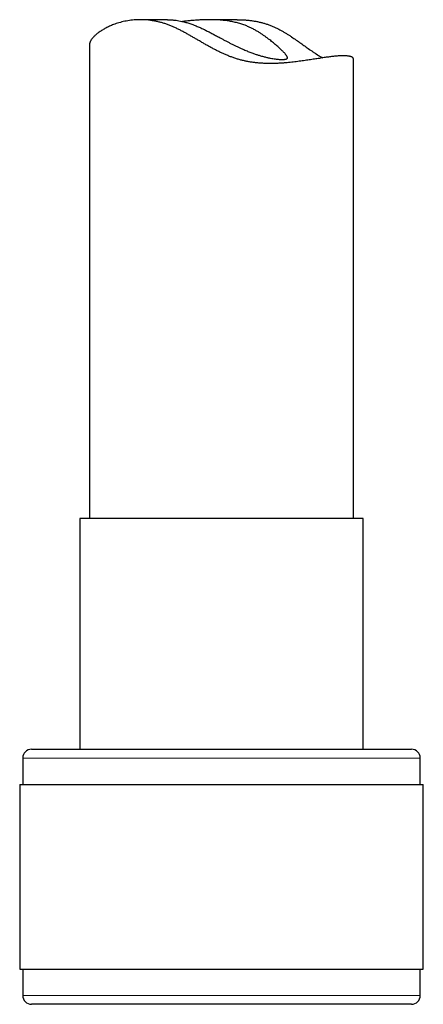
# Model space of a CAD drawing. Header units: millimetres. Extents: x 8 to 869, y 12 to 834.
# Tile 20 of 217: x 343 to 366, y 515 to 571. Entities that reach past the tile are written whole.
import ezdxf

# ---------------------------------------------------------------- set-up
doc = ezdxf.new("R2010")
doc.units = ezdxf.units.MM

msp = doc.modelspace()

# ---------------------------------------------------------------- linework, layer by layer
at = {"color": 7, "linetype": 'Continuous', "lineweight": 30}
for p, q in [((351.223, 570.802), (349.674, 570.802)), ((355.183, 570.802), (353.634, 570.802)), ((346.791, 569.399), (346.791, 542.44)), ((361.791, 542.44), (361.791, 568.566)), ((346.241, 542.44), (346.241, 529.317)), ((362.341, 542.44), (346.241, 542.44)), ((362.341, 529.317), (362.341, 542.44)), ((343.491, 529.317), (365.091, 529.317)), ((342.991, 528.817), (342.991, 527.317)), ((365.591, 527.317), (365.591, 528.817)), ((342.816, 527.317), (342.816, 516.817)), ((342.816, 527.317), (365.766, 527.317)), ((365.766, 516.817), (365.766, 527.317)), ((342.816, 516.817), (365.766, 516.817)), ((342.991, 516.817), (342.991, 515.317)), ((365.591, 515.317), (365.591, 516.817)), ((364.275, 514.817), (343.491, 514.817)), ((365.091, 514.817), (364.275, 514.817))]:
    msp.add_line(p, q, dxfattribs=at)
at = {"color": 252, "linetype": 'Continuous', "lineweight": 0}
for p, q in [((365.591, 528.817), (342.991, 528.817)), ((342.991, 515.317), (364.737, 515.317)), ((364.737, 515.317), (365.591, 515.317))]:
    msp.add_line(p, q, dxfattribs=at)
at = {"color": 7, "linetype": 'Continuous', "lineweight": 30}
for centre, start, end in [((343.491, 528.817), 90, 180), ((365.091, 528.817), 0, 90), ((343.491, 515.317), 180, 270), ((365.091, 515.317), 270, 0)]:
    msp.add_arc(centre, 0.5, start, end, dxfattribs=at)
for points, knots in [([(361.224, 568.751), (361.198, 568.751), (361.146, 568.75), (361.061, 568.747), (360.971, 568.742), (360.874, 568.735), (360.772, 568.726), (360.665, 568.715), (360.552, 568.702), (360.435, 568.687), (360.312, 568.671), (360.186, 568.653), (360.055, 568.634), (359.923, 568.615), (359.788, 568.594), (359.649, 568.572), (359.504, 568.55), (359.354, 568.527), (359.201, 568.504), (359.043, 568.48), (358.881, 568.457), (358.715, 568.435), (358.545, 568.413), (358.372, 568.392), (358.198, 568.373), (358.011, 568.355), (357.811, 568.339), (357.597, 568.325), (357.379, 568.315), (357.157, 568.31), (356.931, 568.311), (356.701, 568.318), (356.468, 568.332), (356.246, 568.352), (356.037, 568.379), (355.839, 568.41), (355.641, 568.449), (355.443, 568.495), (355.245, 568.549), (355.047, 568.611), (354.851, 568.68), (354.658, 568.755), (354.47, 568.835), (354.283, 568.92), (354.097, 569.01), (353.911, 569.105), (353.726, 569.203), (353.543, 569.304), (353.36, 569.407), (353.179, 569.512), (352.998, 569.617), (352.819, 569.721), (352.642, 569.824), (352.463, 569.926), (352.283, 570.027), (352.099, 570.127), (351.915, 570.223), (351.73, 570.314), (351.543, 570.399), (351.355, 570.477), (351.165, 570.547), (350.976, 570.608), (350.788, 570.66), (350.602, 570.704), (350.416, 570.74), (350.232, 570.767), (350.05, 570.787), (349.869, 570.799), (349.692, 570.803), (349.511, 570.8), (349.328, 570.789), (349.142, 570.77), (348.963, 570.744), (348.789, 570.711), (348.621, 570.672), (348.459, 570.628), (348.305, 570.579), (348.165, 570.529), (348.039, 570.479), (347.926, 570.429), (347.816, 570.378), (347.711, 570.324), (347.611, 570.269), (347.516, 570.213), (347.427, 570.156), (347.343, 570.098), (347.265, 570.04), (347.192, 569.982), (347.126, 569.925), (347.067, 569.87), (347.013, 569.815), (346.965, 569.761), (346.922, 569.708), (346.885, 569.655), (346.854, 569.604), (346.829, 569.555), (346.81, 569.507), (346.797, 569.461), (346.791, 569.425), (346.792, 569.405), (346.792, 569.399)], [0, 0, 0, 0, 0.009424, 0.018855, 0.028566, 0.038276, 0.04802, 0.057763, 0.067591, 0.07742, 0.087281, 0.097143, 0.106828, 0.116521, 0.125938, 0.135361, 0.145057, 0.154753, 0.164478, 0.174203, 0.184003, 0.193803, 0.203633, 0.213463, 0.223114, 0.232774, 0.244053, 0.255332, 0.266671, 0.278009, 0.289434, 0.300859, 0.312369, 0.32388, 0.33346, 0.343039, 0.352689, 0.362339, 0.372088, 0.381836, 0.391662, 0.401489, 0.410993, 0.420508, 0.430307, 0.440106, 0.449936, 0.459766, 0.469659, 0.479552, 0.489463, 0.499374, 0.50909, 0.51881, 0.528902, 0.538993, 0.549122, 0.55925, 0.569451, 0.579652, 0.589941, 0.60023, 0.610366, 0.620503, 0.630734, 0.640965, 0.65131, 0.661656, 0.672087, 0.682518, 0.694288, 0.706058, 0.717922, 0.729786, 0.74175, 0.753715, 0.76575, 0.777785, 0.78781, 0.797842, 0.80817, 0.818497, 0.828858, 0.839219, 0.849663, 0.860107, 0.870584, 0.88106, 0.891346, 0.90164, 0.911739, 0.921846, 0.932249, 0.942653, 0.953091, 0.96353, 0.974061, 0.984593, 0.995163, 1, 1, 1, 1]), ([(351.223, 570.801), (351.238, 570.801), (351.281, 570.802), (351.354, 570.799), (351.439, 570.795), (351.526, 570.788), (351.616, 570.779), (351.729, 570.764), (351.868, 570.742), (352.015, 570.712), (352.145, 570.682), (352.257, 570.652), (352.372, 570.619), (352.489, 570.583), (352.607, 570.542), (352.728, 570.498), (352.85, 570.45), (352.997, 570.388), (353.172, 570.31), (353.376, 570.211), (353.585, 570.105), (353.796, 569.994), (354.005, 569.883), (354.195, 569.78), (354.37, 569.686), (354.529, 569.601), (354.689, 569.517), (354.85, 569.434), (355.012, 569.353), (355.174, 569.274), (355.337, 569.197), (355.486, 569.13), (355.621, 569.072), (355.738, 569.023), (355.85, 568.978), (355.958, 568.936), (356.065, 568.897), (356.194, 568.851), (356.343, 568.802), (356.492, 568.757), (356.618, 568.722), (356.72, 568.695), (356.817, 568.671), (356.908, 568.651), (356.997, 568.632), (357.101, 568.611), (357.219, 568.591), (357.345, 568.572), (357.464, 568.557), (357.573, 568.547), (357.672, 568.541), (357.729, 568.54), (357.758, 568.54)], [0, 0, 0, 0, 0.009677, 0.026662, 0.042083, 0.057504, 0.073021, 0.088537, 0.1141, 0.139779, 0.156087, 0.172427, 0.188907, 0.205387, 0.221993, 0.238598, 0.255344, 0.27212, 0.299266, 0.326512, 0.355291, 0.384158, 0.41192, 0.43975, 0.461061, 0.482402, 0.503886, 0.525403, 0.547125, 0.568885, 0.590806, 0.612772, 0.629273, 0.645796, 0.660769, 0.675742, 0.690789, 0.705836, 0.730568, 0.755391, 0.771902, 0.78844, 0.803443, 0.818446, 0.833531, 0.848616, 0.873427, 0.898328, 0.923584, 0.948955, 0.974419, 1, 1, 1, 1]), ([(357.758, 568.54), (357.776, 568.54), (357.812, 568.54), (357.86, 568.543), (357.902, 568.548), (357.939, 568.554), (357.971, 568.563), (357.997, 568.574), (358.017, 568.588), (358.031, 568.603), (358.039, 568.621), (358.042, 568.642), (358.039, 568.665), (358.03, 568.692), (358.016, 568.721), (357.996, 568.753), (357.971, 568.789), (357.94, 568.827), (357.905, 568.868), (357.866, 568.911), (357.822, 568.957), (357.773, 569.006), (357.72, 569.058), (357.663, 569.113), (357.602, 569.17), (357.53, 569.236), (357.448, 569.309), (357.352, 569.392), (357.251, 569.477), (357.144, 569.566), (357.031, 569.655), (356.912, 569.747), (356.787, 569.839), (356.652, 569.934), (356.507, 570.03), (356.348, 570.129), (356.179, 570.227), (356.001, 570.32), (355.818, 570.405), (355.654, 570.473), (355.511, 570.525), (355.389, 570.565), (355.265, 570.602), (355.138, 570.636), (355.009, 570.666), (354.878, 570.694), (354.744, 570.718), (354.611, 570.738), (354.478, 570.756), (354.344, 570.77), (354.211, 570.781), (354.076, 570.79), (353.941, 570.797), (353.806, 570.8), (353.671, 570.802), (353.536, 570.802), (353.402, 570.799), (353.267, 570.795), (353.134, 570.789), (353.002, 570.782), (352.871, 570.773), (352.742, 570.764), (352.615, 570.753), (352.49, 570.742), (352.367, 570.73), (352.25, 570.719), (352.15, 570.708), (352.091, 570.702), (352.067, 570.7)], [0, 0, 0, 0, 0.014369, 0.028763, 0.043268, 0.057773, 0.07238, 0.086987, 0.101712, 0.116464, 0.130837, 0.145236, 0.159754, 0.174271, 0.188896, 0.203522, 0.218271, 0.233048, 0.247191, 0.261358, 0.275629, 0.2899, 0.304261, 0.318622, 0.333079, 0.347556, 0.366095, 0.38467, 0.403391, 0.422144, 0.441089, 0.460064, 0.479179, 0.498324, 0.519269, 0.540259, 0.562396, 0.584599, 0.605957, 0.627394, 0.640519, 0.653666, 0.666916, 0.680167, 0.693513, 0.70686, 0.720317, 0.733799, 0.74692, 0.760064, 0.773309, 0.786554, 0.799887, 0.81322, 0.826652, 0.840104, 0.853729, 0.867375, 0.881114, 0.894852, 0.908672, 0.922492, 0.936403, 0.950334, 0.964356, 0.978398, 0.991124, 1, 1, 1, 1]), ([(355.183, 570.801), (355.205, 570.801), (355.294, 570.802), (355.45, 570.797), (355.651, 570.786), (355.851, 570.768), (356.05, 570.743), (356.245, 570.71), (356.437, 570.671), (356.625, 570.624), (356.81, 570.57), (356.992, 570.508), (357.171, 570.438), (357.346, 570.361), (357.517, 570.277), (357.681, 570.19), (357.838, 570.101), (357.988, 570.011), (358.136, 569.918), (358.321, 569.797), (358.542, 569.646), (358.796, 569.466), (359.003, 569.318), (359.166, 569.201), (359.291, 569.113), (359.419, 569.025), (359.549, 568.937), (359.677, 568.852), (359.807, 568.771), (359.931, 568.697), (360.012, 568.653), (360.048, 568.633)], [0, 0, 0, 0, 0.010787, 0.043753, 0.076997, 0.110241, 0.143739, 0.177237, 0.21006, 0.242882, 0.275975, 0.309068, 0.342496, 0.375926, 0.409579, 0.443234, 0.47475, 0.506266, 0.537862, 0.569458, 0.627897, 0.686413, 0.745574, 0.775205, 0.804835, 0.837403, 0.86997, 0.902658, 0.935345, 0.97059, 1, 1, 1, 1]), ([(361.79, 568.566), (361.79, 568.572), (361.79, 568.585), (361.783, 568.604), (361.771, 568.625), (361.752, 568.645), (361.727, 568.664), (361.696, 568.681), (361.659, 568.697), (361.615, 568.711), (361.565, 568.723), (361.509, 568.733), (361.447, 568.741), (361.378, 568.747), (361.305, 568.75), (361.251, 568.751), (361.224, 568.751)], [0, 0, 0, 0, 0.050703, 0.121884, 0.192857, 0.263886, 0.337024, 0.410161, 0.483555, 0.556948, 0.63102, 0.705092, 0.779443, 0.853794, 0.926863, 1, 1, 1, 1])]:
    msp.add_open_spline(points, degree=3, knots=knots, dxfattribs=at)

doc.saveas('drawing.dxf')
